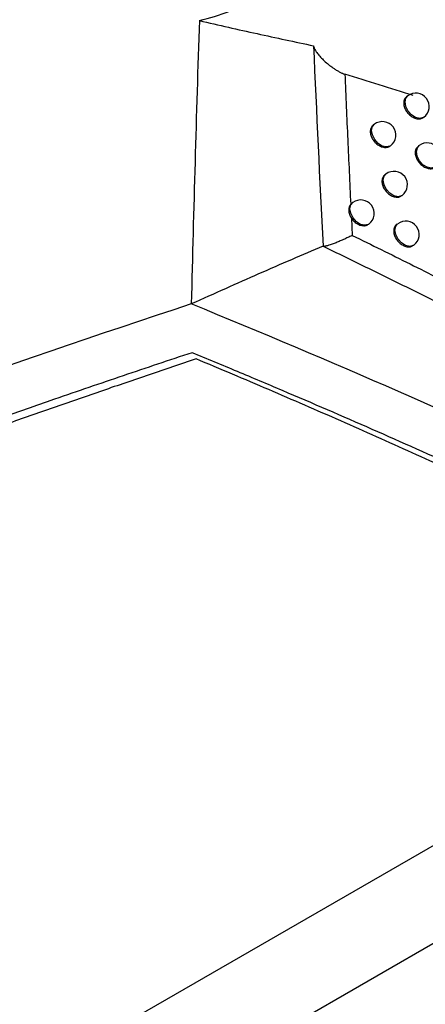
# Model space of a CAD drawing. Header units: millimetres. Extents: x 82 to 1337, y -230 to 1154.
# Tile 48 of 217: x 1140 to 1155, y -58 to -21. Entities that reach past the tile are written whole.
import ezdxf

# ---------------------------------------------------------------- set-up
doc = ezdxf.new("R2010")
doc.units = ezdxf.units.MM

msp = doc.modelspace()

# ---------------------------------------------------------------- linework, layer by layer
at = {"color": 7, "linetype": 'Continuous', "lineweight": 25}
for p, q in [((1154.143, -24.2), (1154.099, -24.233)), ((1154.73, -25.01), (1154.746, -24.998)), ((1152.898, -25.265), (1152.852, -25.3)), ((1153.486, -26.074), (1153.5, -26.063)), ((1154.571, -26.059), (1154.527, -26.092)), ((1153.332, -27.122), (1153.287, -27.156)), ((1153.92, -27.931), (1153.935, -27.92)), ((1152.043, -28.228), (1152.016, -28.25)), ((1152.09, -28.191), (1152.042, -28.227)), ((1152.041, -28.77), (1152.072, -29.412)), ((1152.679, -28.999), (1152.692, -28.989)), ((1153.768, -28.981), (1153.724, -29.014)), ((1154.355, -29.791), (1154.371, -29.779)), ((1028.521, -125.272), (1168.568, -44.425)), ((1028.131, -129.149), (1172.162, -46.001))]:
    msp.add_line(p, q, dxfattribs=at)
at = {"color": 8, "linetype": 'Continuous', "lineweight": 25, "flags": 128}
for points in [[(1154.746, -24.998), (1154.725, -25.012), (1154.594, -25.046), (1154.439, -25.011), (1154.286, -24.914), (1154.157, -24.769), (1154.071, -24.598), (1154.043, -24.427), (1154.075, -24.283), (1154.143, -24.2)], [(1153.5, -26.063), (1153.48, -26.077), (1153.348, -26.111), (1153.194, -26.076), (1153.041, -25.979), (1152.911, -25.834), (1152.826, -25.663), (1152.797, -25.492), (1152.83, -25.348), (1152.898, -25.265)], [(1155.173, -26.857), (1155.152, -26.871), (1155.021, -26.905), (1154.867, -26.87), (1154.713, -26.773), (1154.584, -26.628), (1154.499, -26.457), (1154.47, -26.286), (1154.503, -26.141), (1154.571, -26.059)], [(1153.935, -27.92), (1153.914, -27.934), (1153.782, -27.968), (1153.628, -27.933), (1153.475, -27.836), (1153.345, -27.691), (1153.26, -27.52), (1153.232, -27.349), (1153.264, -27.205), (1153.332, -27.122)], [(1152.692, -28.989), (1152.672, -29.003), (1152.54, -29.037), (1152.386, -29.002), (1152.233, -28.905), (1152.103, -28.76), (1152.018, -28.589), (1151.989, -28.418), (1152.022, -28.273), (1152.09, -28.191)], [(1154.371, -29.779), (1154.35, -29.793), (1154.218, -29.826), (1154.064, -29.792), (1153.911, -29.695), (1153.782, -29.55), (1153.696, -29.379), (1153.668, -29.208), (1153.7, -29.063), (1153.768, -28.981)]]:
    msp.add_lwpolyline(points, dxfattribs=at)
at = {"color": 7, "linetype": 'Continuous', "lineweight": 25}
for centre in [(1154.445, -24.599), (1153.199, -25.664), (1154.872, -26.458), (1153.633, -27.521), (1152.391, -28.59), (1154.07, -29.38)]:
    msp.add_arc(centre, 0.5, 307.0492, 127.0492, dxfattribs=at)
for points, knots in [([(1146.369, -21.385), (1146.75, -21.304), (1147.129, -21.186), (1147.696, -20.957), (1147.885, -20.872), (1148.262, -20.684), (1148.45, -20.58), (1149, -20.25), (1149.353, -20), (1149.861, -19.581), (1150.028, -19.433), (1150.35, -19.125), (1150.504, -18.966), (1150.947, -18.473), (1151.217, -18.125), (1151.58, -17.57), (1151.693, -17.381), (1151.899, -17.002), (1151.993, -16.81), (1152.163, -16.423), (1152.239, -16.228), (1152.371, -15.834), (1152.428, -15.634), (1152.564, -15.044), (1152.613, -14.657), (1152.624, -13.897), (1152.585, -13.535), (1152.426, -12.853), (1152.303, -12.529), (1151.983, -11.947), (1151.787, -11.687), (1151.323, -11.226), (1151.061, -11.032), (1150.63, -10.796), (1150.48, -10.727), (1150.166, -10.606), (1150.003, -10.555), (1149.504, -10.431), (1149.156, -10.387), (1148.611, -10.38), (1148.425, -10.387), (1148.051, -10.42), (1147.863, -10.447), (1147.297, -10.553), (1146.917, -10.661), (1146.533, -10.808)], [0, 0, 0, 0, 0.0625, 0.0625, 0.09375, 0.09375, 0.125, 0.125, 0.1875, 0.1875, 0.21875, 0.21875, 0.25, 0.25, 0.3125, 0.3125, 0.34375, 0.34375, 0.375, 0.375, 0.40625, 0.40625, 0.4375, 0.4375, 0.5, 0.5, 0.5625, 0.5625, 0.625, 0.625, 0.6875, 0.6875, 0.75, 0.75, 0.78125, 0.78125, 0.8125, 0.8125, 0.875, 0.875, 0.90625, 0.90625, 0.9375, 0.9375, 1, 1, 1, 1]), ([(1146.369, -21.385), (1147.092, -21.561), (1147.811, -21.722), (1149.233, -22.033), (1149.935, -22.183), (1150.628, -22.332)], [0, 0, 0, 0, 0.5, 0.5, 1, 1, 1, 1]), ([(1150.628, -22.332), (1150.631, -22.347), (1150.638, -22.378), (1150.656, -22.425), (1150.681, -22.476), (1150.714, -22.531), (1150.754, -22.589), (1150.821, -22.676), (1150.923, -22.792), (1151.067, -22.93), (1151.223, -23.061), (1151.371, -23.169), (1151.5, -23.252), (1151.604, -23.311), (1151.701, -23.358), (1151.767, -23.382), (1151.798, -23.393)], [0, 0, 0, 0, 0.031869, 0.067475, 0.106994, 0.150554, 0.198252, 0.250159, 0.371696, 0.499992, 0.62823, 0.749623, 0.82606, 0.893035, 0.950857, 1, 1, 1, 1]), ([(1151.798, -23.393), (1151.833, -24.208), (1151.903, -25.826), (1151.978, -27.446), (1152.016, -28.25)], [0, 0, 0, 0, 0.503711, 1, 1, 1, 1]), ([(1154.102, -24.237), (1154.078, -24.257), (1154.024, -24.302), (1153.99, -24.419), (1153.996, -24.562), (1154.051, -24.712), (1154.147, -24.852), (1154.272, -24.967), (1154.414, -25.043), (1154.555, -25.07), (1154.665, -25.056), (1154.71, -25.018), (1154.726, -25.004)], [0, 0, 0, 0, 0.085316, 0.192578, 0.299672, 0.406729, 0.513899, 0.621273, 0.728846, 0.836522, 0.944165, 1, 1, 1, 1]), ([(1152.855, -25.304), (1152.831, -25.324), (1152.776, -25.369), (1152.742, -25.486), (1152.748, -25.629), (1152.804, -25.779), (1152.9, -25.919), (1153.026, -26.032), (1153.169, -26.108), (1153.31, -26.134), (1153.421, -26.12), (1153.467, -26.081), (1153.482, -26.068)], [0, 0, 0, 0, 0.085352, 0.192579, 0.299592, 0.406559, 0.513669, 0.62104, 0.728669, 0.836432, 0.944156, 1, 1, 1, 1]), ([(1154.53, -26.095), (1154.507, -26.115), (1154.453, -26.16), (1154.418, -26.277), (1154.425, -26.42), (1154.48, -26.57), (1154.575, -26.711), (1154.7, -26.826), (1154.842, -26.902), (1154.982, -26.929), (1155.092, -26.916), (1155.137, -26.877), (1155.152, -26.864)], [0, 0, 0, 0, 0.085301, 0.192576, 0.299702, 0.406795, 0.513988, 0.621363, 0.728914, 0.836556, 0.944168, 1, 1, 1, 1]), ([(1153.29, -27.16), (1153.266, -27.18), (1153.212, -27.225), (1153.177, -27.342), (1153.184, -27.485), (1153.239, -27.635), (1153.334, -27.775), (1153.46, -27.889), (1153.603, -27.965), (1153.744, -27.991), (1153.855, -27.978), (1153.9, -27.939), (1153.915, -27.926)], [0, 0, 0, 0, 0.085334, 0.192578, 0.299628, 0.406636, 0.513773, 0.621145, 0.728748, 0.836471, 0.944159, 1, 1, 1, 1]), ([(1152.016, -28.25), (1151.961, -28.306), (1151.937, -28.384), (1151.946, -28.573), (1151.978, -28.678), (1152.041, -28.77)], [0, 0, 0, 0, 0.5, 0.5, 1, 1, 1, 1]), ([(1152.041, -28.77), (1152.058, -28.794), (1152.109, -28.863), (1152.218, -28.958), (1152.361, -29.034), (1152.503, -29.06), (1152.614, -29.046), (1152.66, -29.006), (1152.675, -28.993)], [0, 0, 0, 0, 0.105259, 0.302744, 0.50076, 0.699059, 0.897281, 1, 1, 1, 1]), ([(1153.727, -29.018), (1153.703, -29.038), (1153.649, -29.083), (1153.614, -29.2), (1153.621, -29.342), (1153.676, -29.493), (1153.771, -29.633), (1153.897, -29.748), (1154.039, -29.824), (1154.18, -29.85), (1154.29, -29.837), (1154.335, -29.798), (1154.351, -29.785)], [0, 0, 0, 0, 0.085318, 0.192576, 0.299661, 0.406708, 0.51387, 0.621243, 0.728822, 0.836508, 0.944162, 1, 1, 1, 1]), ([(1152.072, -29.412), (1152.053, -29.422), (1152.01, -29.445), (1151.945, -29.477), (1151.87, -29.513), (1151.787, -29.552), (1151.705, -29.589), (1151.623, -29.624), (1151.52, -29.667), (1151.389, -29.718), (1151.259, -29.766), (1151.157, -29.797), (1151.092, -29.814), (1151.047, -29.822), (1151.016, -29.825), (1150.994, -29.824), (1150.987, -29.818), (1150.984, -29.815)], [0, 0, 0, 0, 0.03314, 0.07426, 0.123909, 0.182437, 0.24987, 0.306512, 0.374708, 0.499837, 0.644227, 0.749715, 0.817238, 0.874881, 0.924649, 0.966371, 1, 1, 1, 1]), ([(1152.072, -29.412), (1152.433, -29.589), (1153.154, -29.944), (1154.229, -30.479), (1155.296, -31.014), (1156.357, -31.55), (1157.409, -32.087), (1158.455, -32.624), (1159.492, -33.163), (1160.522, -33.701), (1161.545, -34.241), (1162.56, -34.78), (1163.567, -35.32), (1164.566, -35.86), (1165.557, -36.401), (1166.541, -36.941), (1167.517, -37.482), (1168.484, -38.022), (1169.444, -38.563), (1170.396, -39.103), (1171.34, -39.643), (1172.275, -40.182), (1173.203, -40.722), (1173.816, -41.081), (1174.122, -41.261)], [0, 0, 0, 0, 0.046629, 0.093155, 0.139577, 0.185894, 0.232103, 0.278205, 0.324196, 0.370077, 0.415846, 0.4615, 0.50704, 0.552463, 0.597769, 0.642956, 0.688022, 0.732966, 0.777787, 0.822484, 0.867055, 0.911499, 0.955814, 1, 1, 1, 1]), ([(1150.984, -29.815), (1150.21, -30.144), (1148.611, -30.835), (1146.924, -31.588), (1146.069, -31.975)], [0, 0, 0, 0, 0.502897, 1, 1, 1, 1]), ([(1150.985, -29.815), (1151.521, -30.076), (1152.053, -30.334), (1153.115, -30.855), (1153.645, -31.116), (1155.227, -31.902), (1156.275, -32.428), (1159.398, -34.017), (1161.452, -35.087), (1165.499, -37.248), (1167.491, -38.336), (1170.432, -39.982), (1171.404, -40.533), (1172.85, -41.362), (1173.33, -41.639), (1174.286, -42.193), (1174.76, -42.47), (1175.235, -42.749)], [0, 0, 0, 0, 0.0625, 0.0625, 0.125, 0.125, 0.25, 0.25, 0.5, 0.5, 0.75, 0.75, 0.875, 0.875, 0.9375, 0.9375, 1, 1, 1, 1]), ([(1146.069, -31.975), (1132.014, -36.604), (1118.528, -41.768), (1099.152, -50.315), (1092.835, -53.298), (1085.121, -57.196), (1083.587, -57.984), (1080.543, -59.575), (1079.033, -60.377), (1074.535, -62.807), (1071.581, -64.456), (1062.854, -69.491), (1057.215, -72.965), (1049.026, -78.351), (1046.341, -80.176), (1041.061, -83.885), (1038.469, -85.767), (1025.771, -95.297), (1016.424, -103.321), (1007.888, -111.745)], [0, 0, 0, 0, 0.25, 0.25, 0.375, 0.375, 0.40625, 0.40625, 0.4375, 0.4375, 0.5, 0.5, 0.625, 0.625, 0.6875, 0.6875, 0.75, 0.75, 1, 1, 1, 1]), ([(1146.098, -33.795), (1145.24, -34.081), (1144.382, -34.368), (1142.672, -34.948), (1140.115, -35.823), (1134.191, -37.907), (1122.526, -42.244), (1112.836, -46.253), (1103.354, -50.454), (1100.228, -51.887), (1094.044, -54.818), (1090.986, -56.317), (1084.953, -59.373), (1081.976, -60.932), (1076.104, -64.108), (1073.208, -65.727), (1058.961, -73.951), (1048.292, -80.96), (1035.86, -90.253), (1033.419, -92.138), (1028.627, -95.963), (1026.276, -97.903), (1021.676, -101.827), (1018.303, -104.805), (1014.5, -108.337), (1012.899, -109.864), (1011.837, -110.885), (1011.31, -111.397), (1010.786, -111.909)], [0, 0, 0, 0, 0.015625, 0.015625, 0.03125, 0.0625, 0.125, 0.25, 0.25, 0.3125, 0.3125, 0.375, 0.375, 0.4375, 0.4375, 0.5, 0.5, 0.75, 0.75, 0.8125, 0.8125, 0.875, 0.875, 0.9375, 0.96875, 0.984375, 0.984375, 1, 1, 1, 1]), ([(1172.162, -46.001), (1171.646, -45.728), (1171.124, -45.454), (1170.079, -44.91), (1169.555, -44.639), (1167.978, -43.83), (1164.807, -42.227), (1159.431, -39.631), (1153.94, -37.138), (1150.038, -35.448), (1148.353, -34.736), (1147.509, -34.381), (1147.227, -34.264), (1146.663, -34.029), (1146.378, -33.911), (1146.098, -33.795)], [0, 0, 0, 0, 0.0625, 0.0625, 0.125, 0.125, 0.25, 0.5, 0.75, 0.875, 0.9375, 0.9375, 0.96875, 0.96875, 1, 1, 1, 1]), ([(1146.246, -34.028), (1145.663, -34.224), (1144.498, -34.617), (1142.757, -35.213), (1141.021, -35.815), (1139.292, -36.422), (1137.568, -37.035), (1135.851, -37.653), (1134.139, -38.277), (1132.434, -38.907), (1130.734, -39.542), (1129.041, -40.184), (1127.353, -40.83), (1125.672, -41.483), (1123.996, -42.141), (1122.327, -42.805), (1120.663, -43.474), (1119.006, -44.149), (1117.354, -44.83), (1115.709, -45.516), (1114.069, -46.208), (1112.436, -46.906), (1110.808, -47.609), (1109.187, -48.318), (1105.005, -50.168), (1098.35, -53.229), (1089.389, -57.632), (1080.659, -62.209), (1072.173, -66.955), (1063.939, -71.862), (1055.965, -76.925), (1048.248, -82.146), (1042.449, -86.328), (1038.404, -89.372), (1036.006, -91.216), (1033.639, -93.076), (1031.303, -94.951), (1028.999, -96.842), (1026.726, -98.748), (1024.485, -100.67), (1022.275, -102.607), (1020.096, -104.56), (1017.95, -106.528), (1015.832, -108.511), (1014.448, -109.846), (1013.756, -110.513)], [0, 0, 0, 0, 0.010867, 0.021732, 0.032593, 0.043451, 0.054308, 0.065162, 0.076014, 0.086865, 0.097714, 0.108563, 0.119411, 0.130258, 0.141105, 0.151953, 0.162801, 0.173649, 0.184499, 0.19535, 0.206202, 0.217057, 0.227913, 0.238772, 0.249633, 0.312264, 0.374835, 0.437401, 0.500018, 0.562473, 0.62488, 0.687295, 0.74977, 0.770635, 0.791491, 0.81234, 0.833184, 0.854025, 0.874865, 0.895707, 0.916551, 0.937401, 0.958257, 0.979123, 1, 1, 1, 1]), ([(1168.568, -44.425), (1168.145, -44.207), (1167.301, -43.772), (1166.027, -43.125), (1164.748, -42.483), (1163.463, -41.847), (1162.173, -41.215), (1160.877, -40.588), (1159.575, -39.966), (1158.267, -39.35), (1156.954, -38.738), (1155.636, -38.131), (1154.311, -37.53), (1152.981, -36.934), (1151.646, -36.342), (1150.305, -35.756), (1148.958, -35.175), (1147.605, -34.598), (1146.699, -34.218), (1146.246, -34.028)], [0, 0, 0, 0, 0.058873, 0.117728, 0.176567, 0.235392, 0.294206, 0.353011, 0.41181, 0.470606, 0.5294, 0.588195, 0.646994, 0.705799, 0.764612, 0.823437, 0.882275, 0.941128, 1, 1, 1, 1])]:
    msp.add_open_spline(points, degree=3, knots=knots, dxfattribs=at)
for points in [[(1146.369, -21.385), (1146.254, -24.913), (1146.151, -28.444), (1146.069, -31.975)], [(1150.628, -22.332), (1150.738, -24.824), (1150.856, -27.319), (1150.984, -29.815)], [(1154.346, -24.189), (1153.502, -23.928), (1152.652, -23.663), (1151.798, -23.393)], [(1175.934, -46.035), (1166.475, -40.925), (1156.497, -36.228), (1146.069, -31.975)]]:
    msp.add_open_spline(points, degree=3, dxfattribs=at)

doc.saveas('drawing.dxf')
